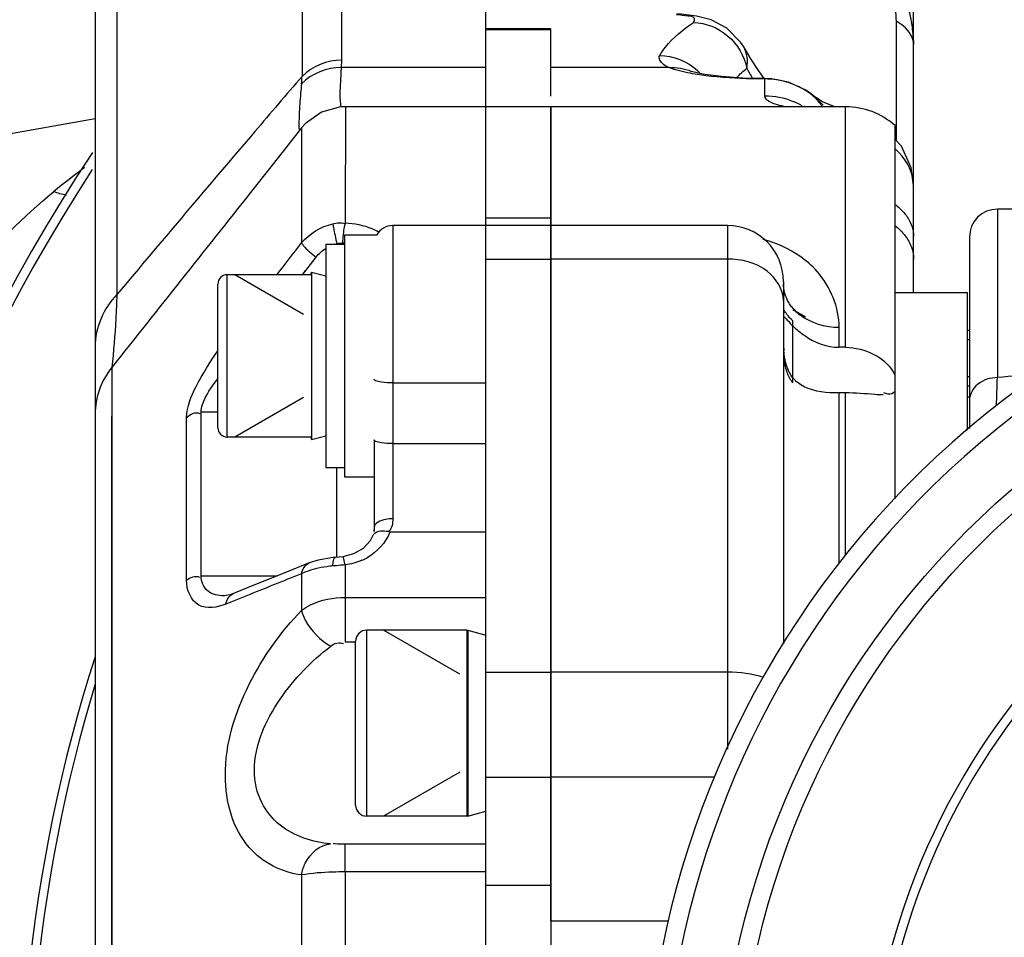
# Model space of a CAD drawing. Header units: millimetres. Extents: x 0 to 8410, y 0 to 5940.
# Tile 28 of 122: x 2863 to 2916, y 5150 to 5199. Entities that reach past the tile are written whole.
import ezdxf

# ---------------------------------------------------------------- set-up
doc = ezdxf.new("R2010")
doc.units = ezdxf.units.MM
doc.header["$LTSCALE"] = 462.55
doc.layers.get('0').update_dxf_attribs({"linetype": 'CONTINUOUS'})
for name, color, linetype in [('204102000021_DXF_DIMENSION', 7, 'CONTINUOUS'), ('304102000014DXF_CONTINUOUS_LINE', 7, 'CONTINUOUS'), ('304102000015DXF_CONTINUOUS_LINE', 7, 'CONTINUOUS'), ('304102000021DXF_CONTINUOUS_LINE', 7, 'CONTINUOUS'), ('304102000022DXF_CONTINUOUS_LINE', 7, 'CONTINUOUS'), ('304104000081DXF_CONTINUOUS_LINE', 7, 'CONTINUOUS'), ('304104000095DXF_CONTINUOUS_LINE', 7, 'CONTINUOUS'), ('304104000105DXF_CONTINUOUS_LINE', 7, 'CONTINUOUS'), ('304105000070DXF_CONTINUOUS_LINE', 7, 'CONTINUOUS'), ('304106000010DXF_CONTINUOUS_LINE', 7, 'CONTINUOUS'), ('304107000020DXF_CONTINUOUS_LINE', 7, 'CONTINUOUS'), ('304302000097DXF_CONTINUOUS_LINE', 7, 'CONTINUOUS'), ('501023000058DXF_CONTINUOUS_LINE', 7, 'CONTINUOUS'), ('501023000061DXF_CONTINUOUS_LINE', 7, 'CONTINUOUS'), ('501023000068DXF_CONTINUOUS_LINE', 7, 'CONTINUOUS'), ('604006000002DXF_CONTINUOUS_LINE', 7, 'CONTINUOUS'), ('604006000006DXF_CONTINUOUS_LINE', 7, 'CONTINUOUS')]:
    doc.layers.add(name, color=color, linetype=linetype)
doc.styles.get("Standard").update_dxf_attribs({"font": 'txt', "width": 0.7})
doc.dimstyles.new('DIMSTYLE_1', dxfattribs={"dimtxt": 65, "dimasz": 50, "dimexe": 1, "dimexo": 0, "dimgap": 1.625, "dimtad": 1, "dimdsep": 46, "dimtxsty": 'Standard', "dimblk": '_FILLED', "dimblk1": '_FILLED', "dimblk2": '_FILLED', "dimcen": 0.09, "dimclrt": 5, "dimazin": 2, "dimtp": 0.5, "dimtm": 0.5, "dimtfac": 1, "dimtofl": 0, "dimtmove": 0, "dimatfit": 3, "dimldrblk": '_FILLED', "dimfxl": 0, "dimtolj": 1, "dimarcsym": 0})

# ---------------------------------------------------------------- blocks, each defined once
blk = doc.blocks.new('_FILLED')
at = {"color": 0, "linetype": 'ByBlock'}
blk.add_solid([(0, 0), (-1, 0.17), (-1, -0.17)], dxfattribs=at)
blk = doc.blocks.new('*D1')
at = {"layer": '204102000021_DXF_DIMENSION', "color": 2, "linetype": 'Continuous'}
for p, q in [((2704.267, 4817.376), (2704.267, 5406.016)), ((2945.767, 5283.107), (2945.767, 5406.016)), ((2704.267, 5396.016), (2825.017, 5396.016)), ((2945.767, 5396.016), (2825.017, 5396.016))]:
    blk.add_line(p, q, dxfattribs=at)
at = {"layer": '204102000021_DXF_DIMENSION', "color": 2, "linetype": 'Continuous', "xscale": 50, "yscale": 50, "zscale": 50, "rotation": 180}
blk.add_blockref('_FILLED', (2704.267, 5396.016), dxfattribs=at)
at = {"layer": '204102000021_DXF_DIMENSION', "color": 2, "linetype": 'Continuous', "xscale": 50, "yscale": 50, "zscale": 50}
blk.add_blockref('_FILLED', (2945.767, 5396.016), dxfattribs=at)

msp = doc.modelspace()

# ---------------------------------------------------------------- linework, layer by layer
at = {"layer": '304102000014DXF_CONTINUOUS_LINE', "color": 9, "linetype": 'Continuous'}
msp.add_circle((2945.767, 5139.258), 45.5, dxfattribs=at)
at = {"layer": '304102000014DXF_CONTINUOUS_LINE', "color": 7, "linetype": 'Continuous'}
msp.add_circle((2945.767, 5139.258), 44.5, dxfattribs=at)
msp.add_arc((2945.767, 5139.258), 49.5, 123.4608, 208.5392, dxfattribs=at)
at = {"layer": '304102000014DXF_CONTINUOUS_LINE', "color": 9, "linetype": 'Continuous'}
msp.add_arc((2945.767, 5139.258), 48.5, 123.4608, 208.5392, dxfattribs=at)
at = {"layer": '304102000015DXF_CONTINUOUS_LINE', "color": 9, "linetype": 'Continuous'}
msp.add_line((2915.267, 5188.758), (2915.267, 5179.703), dxfattribs=at)
at = {"layer": '304102000015DXF_CONTINUOUS_LINE', "color": 7, "linetype": 'Continuous'}
for p, q in [((2923.384, 5188.758), (2915.267, 5188.758)), ((2913.767, 5187.258), (2913.767, 5176.965))]:
    msp.add_line(p, q, dxfattribs=at)
for centre, radius, start, end in [((2915.267, 5187.258), 1.5, 90, 180), ((2945.767, 5139.258), 49.5, 123.4608, 208.5392)]:
    msp.add_arc(centre, radius, start, end, dxfattribs=at)
at = {"layer": '304102000015DXF_CONTINUOUS_LINE', "color": 9, "linetype": 'Continuous'}
for centre, radius, start, end in [((2921.694, 5121.307), 58.749, 94.02045, 96.28121), ((2767.409, 5183.125), 147.898, 358.08659, 358.67401)]:
    msp.add_arc(centre, radius, start, end, dxfattribs=at)
msp.add_open_spline([(2915.267, 5179.703), (2914.893, 5179.703), (2914.161, 5179.501), (2913.767, 5178.801), (2913.767, 5178.477)], degree=3, knots=[0, 0, 0, 0, 0.535413, 1, 1, 1, 1], dxfattribs=at)
at = {"layer": '304102000021DXF_CONTINUOUS_LINE', "color": 7, "linetype": 'Continuous'}
msp.add_line((2866.767, 5193.603), (2833.461, 5187.73), dxfattribs=at)
at = {"layer": '304102000021DXF_CONTINUOUS_LINE', "color": 9, "linetype": 'Continuous'}
msp.add_arc((2898.921, 5147.62), 54.336, 127.0223, 129.2572, dxfattribs=at)
msp.add_open_spline([(2853.982, 5176.117), (2854.701, 5177.457), (2857.601, 5182.412), (2861.262, 5187.017), (2864.537, 5189.693)], degree=3, knots=[0, 0, 0, 0, 0.264477, 1, 1, 1, 1], dxfattribs=at)
msp.add_open_spline([(2865.225, 5189.512), (2864.991, 5189.549), (2864.76, 5189.612), (2864.537, 5189.693)], degree=3, dxfattribs=at)
at = {"layer": '304102000022DXF_CONTINUOUS_LINE', "color": 7, "linetype": 'Continuous'}
for p, q in [((2887.767, 5198.437), (2887.767, 5234.012)), ((2910.767, 5184.258), (2910.767, 5209.846)), ((2891.267, 5198.437), (2887.767, 5198.437)), ((2891.267, 5194.822), (2891.267, 5198.437)), ((2910.763, 5197.809), (2910.767, 5197.6)), ((2901.632, 5197.478), (2901.632, 5197.48)), ((2898.815, 5196.16), (2898.82, 5196.158)), ((2898.899, 5196.133), (2898.82, 5196.158)), ((2905.353, 5194.867), (2905.347, 5194.873)), ((2905.873, 5194.53), (2905.354, 5194.867)), ((2907.11, 5194.258), (2891.267, 5194.258)), ((2891.267, 5150.515), (2891.267, 5194.256)), ((2906.539, 5194.258), (2905.873, 5194.53)), ((2909.767, 5173.184), (2909.767, 5193.246)), ((2910.11, 5192.139), (2909.767, 5192.498)), ((2900.767, 5187.874), (2891.267, 5187.874)), ((2903.767, 5184.875), (2903.767, 5165.393)), ((2904.267, 5179.718), (2904.267, 5182.749)), ((2907.11, 5181.333), (2906.767, 5181.333)), ((2904.267, 5179.425), (2904.267, 5179.709)), ((2907.11, 5178.884), (2906.767, 5178.884))]:
    msp.add_line(p, q, dxfattribs=at)
at = {"layer": '304102000022DXF_CONTINUOUS_LINE', "color": 9, "linetype": 'Continuous'}
for p, q in [((2909.821, 5198.854), (2909.821, 5192.442)), ((2897.621, 5196.373), (2891.267, 5196.373)), ((2902.767, 5195.752), (2902.767, 5195.777)), ((2902.767, 5194.852), (2902.767, 5195.752)), ((2905.533, 5194.689), (2905.353, 5194.867)), ((2907.11, 5181.333), (2907.11, 5194.258)), ((2900.767, 5187.874), (2900.767, 5159.744)), ((2900.767, 5186.076), (2891.267, 5186.076)), ((2906.767, 5181.333), (2906.767, 5182.396)), ((2906.767, 5169.696), (2906.767, 5178.884)), ((2907.11, 5170.153), (2907.11, 5178.884)), ((2900.767, 5163.874), (2891.267, 5163.874)), ((2900.073, 5158.236), (2891.267, 5158.236)), ((2891.267, 5150.515), (2897.573, 5150.515))]:
    msp.add_line(p, q, dxfattribs=at)
at = {"layer": '304102000022DXF_CONTINUOUS_LINE', "color": 2, "linetype": 'Continuous'}
msp.add_line((2904.267, 5183.374), (2904.959, 5182.974), dxfattribs=at)
at = {"layer": '304102000022DXF_CONTINUOUS_LINE', "color": 7, "linetype": 'Continuous'}
for points in [[(2901.632, 5197.478), (2901.469, 5197.735), (2900.721, 5198.486), (2899.886, 5198.924), (2899.093, 5199.132), (2898.278, 5199.227), (2898.022, 5199.241)], [(2902.767, 5195.777), (2901.587, 5195.803), (2900.439, 5195.881), (2899.536, 5195.996), (2898.976, 5196.111), (2898.899, 5196.133)], [(2905.347, 5194.873), (2904.967, 5195.145), (2904.038, 5195.578), (2903.135, 5195.761), (2902.767, 5195.777)], [(2910.767, 5190.029), (2910.643, 5190.975), (2910.11, 5192.139)]]:
    msp.add_lwpolyline(points, dxfattribs=at)
at = {"layer": '304102000022DXF_CONTINUOUS_LINE', "color": 9, "linetype": 'Continuous'}
for centre, radius, start, end in [((2904.274, 5197.608), 6.492, 1.7692, 10.4118), ((2897.086, 5193.99), 3.026, 43.4828, 47.1814), ((2919.084, 5205.601), 19.614, 208.2176, 210.0283), ((2902.762, 5191.551), 4.201, 71.5609, 89.9375), ((2902.8, 5191.677), 4.069, 67.6976, 71.5043), ((2902.803, 5191.685), 4.061, 62.293, 67.6986), ((2902.81, 5191.698), 4.046, 59.4327, 62.292), ((2902.817, 5191.71), 4.032, 53.0958, 59.4348), ((2902.78, 5190.868), 3.981, 60.0329, 67.6012), ((2902.865, 5191.773), 3.952, 47.5468, 53.1018), ((2919.782, 5209.907), 20.847, 226.8833, 228.2796), ((2901.978, 5191.614), 4.701, 33.8157, 40.858), ((2907.364, 5189.258), 3.65, 43.9371, 48.727), ((2908.473, 5187.015), 2.359, 32.3802, 36.9814), ((2906.161, 5185.053), 2.483, 221.3006, 224.0964), ((2906.273, 5185.164), 2.641, 224.1466, 231.9463), ((2945.767, 5139.258), 82.551, 163.15238, 186.14327)]:
    msp.add_arc(centre, radius, start, end, dxfattribs=at)
at = {"layer": '304102000022DXF_CONTINUOUS_LINE', "color": 7, "linetype": 'Continuous'}
for centre, radius, start, end in [((2907.11, 5190.258), 4, 48.378, 90), ((2900.767, 5184.874), 3, 0, 90), ((2907.585, 5185.879), 4.744, 226.0166, 228.1908), ((2907.615, 5185.904), 4.782, 228.117, 235.5605), ((2909.906, 5181.658), 6.135, 183.0563, 184.8676), ((2945.767, 5139.258), 83, 162.14819, 186.69135)]:
    msp.add_arc(centre, radius, start, end, dxfattribs=at)
at = {"layer": '304102000022DXF_CONTINUOUS_LINE', "color": 9, "linetype": 'Continuous'}
for points, knots in [([(2904.767, 5203.35), (2906.014, 5203.481), (2908.894, 5202.789), (2910.401, 5200.182), (2910.66, 5198.781)], [0, 0, 0, 0, 0.468299, 1, 1, 1, 1]), ([(2906.983, 5201.539), (2907.578, 5201.693), (2909.278, 5201.408), (2909.821, 5199.709), (2909.821, 5198.854)], [0, 0, 0, 0, 0.418279, 1, 1, 1, 1]), ([(2897.119, 5197.02), (2897.209, 5197.177), (2897.697, 5197.876), (2898.377, 5198.419), (2898.934, 5198.788)], [0, 0, 0, 0, 0.21345, 1, 1, 1, 1]), ([(2898.934, 5198.788), (2898.999, 5198.832), (2899.007, 5199.121), (2898.511, 5199.121), (2898.232, 5199.192), (2898.022, 5199.204)], [0, 0, 0, 0, 0.196229, 0.474235, 1, 1, 1, 1]), ([(2898.934, 5198.788), (2899.596, 5198.766), (2900.946, 5198.236), (2901.668, 5196.984), (2901.801, 5196.327)], [0, 0, 0, 0, 0.497056, 1, 1, 1, 1]), ([(2910.767, 5197.6), (2910.767, 5197.976), (2910.411, 5198.497), (2909.962, 5198.778), (2909.821, 5198.854)], [0, 0, 0, 0, 0.701755, 1, 1, 1, 1]), ([(2897.621, 5196.373), (2897.518, 5196.418), (2897.265, 5196.515), (2897.03, 5196.867), (2897.119, 5197.02)], [0, 0, 0, 0, 0.38765, 1, 1, 1, 1]), ([(2899.277, 5195.971), (2899.102, 5195.996), (2898.542, 5196.09), (2897.981, 5196.219), (2897.621, 5196.373)], [0, 0, 0, 0, 0.311025, 1, 1, 1, 1]), ([(2902.767, 5195.752), (2902.44, 5195.752), (2901.274, 5195.771), (2900.107, 5195.85), (2899.277, 5195.971)], [0, 0, 0, 0, 0.280422, 1, 1, 1, 1]), ([(2903.898, 5194.255), (2903.745, 5194.286), (2903.365, 5194.38), (2902.767, 5194.574), (2902.767, 5194.852)], [0, 0, 0, 0, 0.359796, 1, 1, 1, 1]), ([(2903.767, 5183.847), (2903.767, 5184.448), (2902.909, 5185.757), (2901.506, 5186.076), (2900.767, 5186.076)], [0, 0, 0, 0, 0.448469, 1, 1, 1, 1]), ([(2906.767, 5182.396), (2906.767, 5183.477), (2906.122, 5185.018), (2904.986, 5185.989), (2904.65, 5186.224)], [0, 0, 0, 0, 0.725123, 1, 1, 1, 1]), ([(2904.296, 5183.414), (2904.237, 5183.481), (2904.128, 5183.62), (2904.036, 5183.771), (2903.995, 5183.848)], [0, 0, 0, 0, 0.505842, 1, 1, 1, 1])]:
    msp.add_open_spline(points, degree=3, knots=knots, dxfattribs=at)
at = {"layer": '304102000022DXF_CONTINUOUS_LINE', "color": 7, "linetype": 'Continuous'}
for points in [[(2902.717, 5195.8), (2902.326, 5196.34), (2901.961, 5196.9), (2901.632, 5197.479)], [(2909.767, 5187.869), (2909.969, 5187.71), (2910.157, 5187.528), (2910.314, 5187.323)], [(2910.314, 5187.323), (2910.456, 5187.137), (2910.574, 5186.929), (2910.652, 5186.708)], [(2910.652, 5186.708), (2910.727, 5186.498), (2910.767, 5186.272), (2910.767, 5186.048)], [(2904.911, 5181.96), (2905.45, 5181.592), (2906.114, 5181.333), (2906.767, 5181.333)], [(2907.11, 5181.333), (2908.12, 5181.333), (2909.355, 5180.774), (2909.752, 5179.845)], [(2903.937, 5180.351), (2903.856, 5180.605), (2903.815, 5180.872), (2903.793, 5181.137)], [(2904.28, 5179.692), (2904.125, 5179.885), (2904.012, 5180.115), (2903.937, 5180.351)], [(2904.876, 5179.217), (2904.649, 5179.332), (2904.439, 5179.494), (2904.28, 5179.692)], [(2906.767, 5178.884), (2906.127, 5178.884), (2905.447, 5178.929), (2904.876, 5179.217)]]:
    msp.add_open_spline(points, degree=3, dxfattribs=at)
at = {"layer": '304102000022DXF_CONTINUOUS_LINE', "color": 9, "linetype": 'Continuous'}
for points in [[(2901.801, 5196.327), (2901.879, 5196.707), (2901.824, 5197.141), (2901.632, 5197.478)], [(2897.119, 5197.02), (2897.845, 5197.011), (2898.61, 5196.704), (2899.143, 5196.21)], [(2897.621, 5196.373), (2898.025, 5196.395), (2898.444, 5196.321), (2898.815, 5196.16)], [(2901.245, 5195.826), (2901.422, 5196.001), (2901.609, 5196.168), (2901.801, 5196.327)], [(2902.767, 5194.852), (2903.287, 5194.852), (2903.816, 5194.747), (2904.297, 5194.549)], [(2910.767, 5190.029), (2910.766, 5190.67), (2910.437, 5191.328), (2909.992, 5191.791)], [(2909.805, 5188.988), (2910.01, 5188.827), (2910.201, 5188.642), (2910.357, 5188.433)], [(2910.465, 5188.278), (2910.648, 5187.989), (2910.767, 5187.639), (2910.767, 5187.297)], [(2904.65, 5186.224), (2904.057, 5186.638), (2903.378, 5186.943), (2902.68, 5187.135)], [(2903.995, 5183.848), (2903.851, 5184.122), (2903.767, 5184.439), (2903.767, 5184.749)], [(2906.767, 5182.396), (2906.023, 5182.396), (2905.23, 5182.626), (2904.645, 5183.085)], [(2902.709, 5163.595), (2902.088, 5163.801), (2901.421, 5163.874), (2900.767, 5163.874)]]:
    msp.add_open_spline(points, degree=3, dxfattribs=at)
at = {"layer": '304102000022DXF_CONTINUOUS_LINE', "color": 2, "linetype": 'Continuous'}
for points in [[(2904.267, 5182.749), (2904.144, 5182.873), (2903.953, 5183.098), (2903.806, 5183.319), (2903.774, 5183.374), (2903.769, 5183.374)], [(2903.767, 5181.324), (2903.767, 5181.096), (2903.783, 5180.635), (2903.939, 5179.937), (2904.141, 5179.582), (2904.267, 5179.425)]]:
    msp.add_open_spline(points, degree=3, dxfattribs=at)
at = {"layer": '304102000022DXF_CONTINUOUS_LINE', "color": 7, "linetype": 'Continuous'}
for points, knots in [([(2903.772, 5182.929), (2903.773, 5182.94), (2903.774, 5182.958), (2903.79, 5182.974), (2903.796, 5182.974)], [0, 0, 0, 0, 0.641818, 1, 1, 1, 1]), ([(2903.796, 5182.974), (2903.817, 5182.974), (2903.867, 5182.916), (2903.91, 5182.873), (2903.939, 5182.839)], [0, 0, 0, 0, 0.315712, 1, 1, 1, 1]), ([(2903.939, 5182.839), (2903.989, 5182.784), (2904.102, 5182.656), (2904.221, 5182.533), (2904.291, 5182.466)], [0, 0, 0, 0, 0.434961, 1, 1, 1, 1]), ([(2909.121, 5178.774), (2908.972, 5178.774), (2908.302, 5178.821), (2907.632, 5178.884), (2907.11, 5178.884)], [0, 0, 0, 0, 0.221872, 1, 1, 1, 1]), ([(2909.752, 5178.946), (2909.666, 5178.854), (2909.429, 5178.772), (2909.234, 5178.862), (2909.158, 5178.896)], [0, 0, 0, 0, 0.599601, 1, 1, 1, 1])]:
    msp.add_open_spline(points, degree=3, knots=knots, dxfattribs=at)
at = {"layer": '304104000081DXF_CONTINUOUS_LINE', "color": 7, "linetype": 'Continuous'}
for radius, start, end in [(37.5, 356.2602, 323.7398), (37, 353.3512, 326.6488)]:
    msp.add_arc((2945.767, 5139.258), radius, start, end, dxfattribs=at)
at = {"layer": '304104000095DXF_CONTINUOUS_LINE', "color": 7, "linetype": 'Continuous'}
for radius, start, end in [(95, 146.4246, 264.25129), (94.5, 146.88961, 264.21154)]:
    msp.add_arc((2945.767, 5139.258), radius, start, end, dxfattribs=at)
at = {"layer": '304104000105DXF_CONTINUOUS_LINE', "color": 7, "linetype": 'Continuous'}
for p, q in [((2887.767, 5196.598), (2887.767, 5198.419)), ((2887.767, 5198.419), (2891.267, 5198.419)), ((2891.267, 5196.99), (2891.267, 5198.419)), ((2887.767, 5082.813), (2887.767, 5194.258)), ((2891.267, 5194.258), (2887.767, 5194.258)), ((2891.267, 5194.258), (2891.267, 5082.813)), ((2891.267, 5187.874), (2887.767, 5187.874))]:
    msp.add_line(p, q, dxfattribs=at)
at = {"layer": '304104000105DXF_CONTINUOUS_LINE', "color": 9, "linetype": 'Continuous'}
for p, q in [((2891.267, 5188.272), (2887.767, 5188.272)), ((2887.767, 5186.076), (2891.267, 5186.076)), ((2887.767, 5163.874), (2891.267, 5163.874)), ((2887.767, 5158.236), (2891.267, 5158.236)), ((2887.767, 5152.428), (2891.267, 5152.428))]:
    msp.add_line(p, q, dxfattribs=at)
at = {"layer": '304105000070DXF_CONTINUOUS_LINE', "color": 7, "linetype": 'Continuous'}
for p, q in [((2879.167, 5186.874), (2879.167, 5174.874)), ((2879.167, 5186.874), (2880.167, 5186.874)), ((2879.167, 5174.874), (2880.167, 5174.874))]:
    msp.add_line(p, q, dxfattribs=at)
at = {"layer": '304106000010DXF_CONTINUOUS_LINE', "color": 7, "linetype": 'Continuous'}
for p, q in [((2880.167, 5187.374), (2880.167, 5174.374)), ((2880.167, 5187.374), (2881.921, 5187.374)), ((2880.167, 5174.374), (2881.767, 5174.374))]:
    msp.add_line(p, q, dxfattribs=at)
at = {"layer": '304107000020DXF_CONTINUOUS_LINE', "color": 7, "linetype": 'Continuous'}
for p, q in [((2866.767, 5220.71), (2866.767, 5100.675)), ((2887.767, 5194.258), (2887.767, 5215.933)), ((2887.767, 5194.258), (2880.219, 5194.258)), ((2887.767, 5185.186), (2887.767, 5194.253)), ((2887.767, 5187.874), (2882.767, 5187.874)), ((2881.767, 5176.368), (2881.767, 5171.43)), ((2881.767, 5171.655), (2881.748, 5171.43)), ((2881.681, 5171.187), (2881.556, 5170.944)), ((2879.694, 5170.044), (2879.572, 5170.034)), ((2880.083, 5170.083), (2879.694, 5170.044))]:
    msp.add_line(p, q, dxfattribs=at)
at = {"layer": '304107000020DXF_CONTINUOUS_LINE', "color": 9, "linetype": 'Continuous'}
for p, q in [((2880.01, 5214.963), (2880.01, 5196.762)), ((2877.889, 5214.136), (2877.888, 5195.893)), ((2867.938, 5205.082), (2867.939, 5184.164)), ((2880.01, 5196.762), (2879.996, 5196.373)), ((2887.767, 5196.373), (2879.996, 5196.373)), ((2880.219, 5194.258), (2880.214, 5188.027)), ((2877.866, 5193.119), (2877.866, 5186.94)), ((2882.767, 5187.874), (2882.767, 5172.12)), ((2877.908, 5185.234), (2878.649, 5186.181)), ((2877.908, 5185.234), (2878.082, 5185.457)), ((2867.66, 5180.255), (2867.653, 5098.16)), ((2882.767, 5179.419), (2887.767, 5179.419)), ((2872.459, 5169.06), (2872.468, 5177.871)), ((2872.468, 5177.871), (2873.367, 5177.871)), ((2871.679, 5168.82), (2871.687, 5177.56)), ((2882.767, 5176.16), (2887.767, 5176.16)), ((2879.767, 5170.044), (2879.767, 5174.874)), ((2887.767, 5171.406), (2882.612, 5171.406)), ((2878.267, 5169.746), (2878.275, 5169.749)), ((2877.866, 5169.168), (2877.866, 5167.198)), ((2880.211, 5169.644), (2880.211, 5165.505)), ((2872.459, 5169.06), (2876.566, 5169.06)), ((2874.863, 5167.968), (2873.799, 5167.541)), ((2880.211, 5167.89), (2887.767, 5167.89)), ((2880.211, 5165.505), (2880.767, 5165.505)), ((2880.209, 5153.148), (2880.209, 5154.642)), ((2887.767, 5154.642), (2880.209, 5154.642)), ((2877.866, 5152.983), (2877.866, 5113.337)), ((2880.209, 5153.148), (2880.209, 5112.906)), ((2887.767, 5153.148), (2880.209, 5153.148))]:
    msp.add_line(p, q, dxfattribs=at)
at = {"layer": '304107000020DXF_CONTINUOUS_LINE', "color": 7, "linetype": 'Continuous'}
for points in [[(2880.219, 5194.258), (2879.964, 5194.247), (2878.942, 5193.972), (2878.079, 5193.36), (2877.866, 5193.119)], [(2877.866, 5193.119), (2876.628, 5191.555), (2875.113, 5189.646)], [(2881.556, 5170.944), (2881.18, 5170.532), (2880.651, 5170.229), (2880.083, 5170.083)], [(2878.275, 5169.749), (2876.964, 5169.221), (2875.293, 5168.547), (2874.204, 5168.105)], [(2879.572, 5170.034), (2878.753, 5169.9), (2878.267, 5169.746)], [(2874.204, 5168.105), (2874.014, 5168.038), (2873.73, 5167.984), (2873.688, 5167.983)]]:
    msp.add_lwpolyline(points, dxfattribs=at)
at = {"layer": '304107000020DXF_CONTINUOUS_LINE', "color": 9, "linetype": 'Continuous'}
for points in [[(2879.767, 5186.897), (2879.859, 5186.923), (2879.957, 5186.936), (2880.065, 5186.935)], [(2867.66, 5180.255), (2867.657, 5178.98), (2867.654, 5176.301), (2867.651, 5172.312), (2867.649, 5167.161), (2867.644, 5146.694)]]:
    msp.add_lwpolyline(points, dxfattribs=at)
for centre, radius, start, end in [((2871.91, 5196.095), 5.981, 354.2305, 358.0602), ((2880.217, 5184.964), 1.985, 103.1228, 105.0357), ((2879.777, 5183.831), 3.117, 82.7672, 84.6936), ((2879.854, 5172.753), 3.123, 293.6039, 299.3523), ((2880.157, 5162.758), 6.854, 95.131, 97.8947), ((2882.733, 5136.369), 33.367, 95.1582, 95.4541), ((2895.239, 4995.96), 174.332, 94.94502, 95.1026)]:
    msp.add_arc(centre, radius, start, end, dxfattribs=at)
at = {"layer": '304107000020DXF_CONTINUOUS_LINE', "color": 7, "linetype": 'Continuous'}
msp.add_arc((2882.767, 5186.874), 1, 90, 149.3636, dxfattribs=at)
at = {"layer": '304107000020DXF_CONTINUOUS_LINE', "color": 9, "linetype": 'Continuous'}
for points in [[(2880.01, 5196.762), (2879.246, 5196.762), (2878.431, 5196.43), (2877.888, 5195.893)], [(2879.996, 5196.373), (2879.227, 5196.374), (2878.405, 5196.038), (2877.861, 5195.494)], [(2875.113, 5189.646), (2872.626, 5186.518), (2870.142, 5183.387), (2867.66, 5180.255)], [(2877.866, 5186.94), (2878.281, 5187.448), (2878.903, 5187.826), (2879.543, 5187.969)], [(2879.543, 5187.969), (2879.754, 5188.017), (2879.993, 5188.062), (2880.193, 5187.978)], [(2880.214, 5188.027), (2880.702, 5187.991), (2881.195, 5187.898), (2881.649, 5187.715)], [(2881.649, 5187.715), (2881.782, 5187.661), (2881.913, 5187.598), (2882.038, 5187.525)], [(2876.534, 5185.234), (2876.978, 5185.803), (2877.422, 5186.372), (2877.866, 5186.94)], [(2878.649, 5186.181), (2878.79, 5186.362), (2878.966, 5186.521), (2879.16, 5186.643)], [(2867.939, 5184.164), (2867.22, 5183.454), (2866.767, 5182.379), (2866.767, 5181.369)], [(2867.66, 5180.255), (2867.099, 5179.565), (2866.767, 5178.631), (2866.767, 5177.741)], [(2882.767, 5179.419), (2882.563, 5179.419), (2882.358, 5179.43), (2882.157, 5179.462)], [(2871.687, 5177.56), (2871.856, 5177.736), (2872.175, 5177.896), (2872.387, 5177.774)], [(2882.767, 5176.16), (2882.563, 5176.16), (2882.358, 5176.172), (2882.157, 5176.204)], [(2882.767, 5172.12), (2882.767, 5171.889), (2882.742, 5171.604), (2882.564, 5171.456)], [(2882.612, 5171.406), (2882.391, 5170.833), (2881.92, 5170.332), (2881.385, 5170.031)], [(2882.612, 5171.406), (2882.355, 5171.472), (2882.04, 5171.497), (2881.819, 5171.351)], [(2877.866, 5169.168), (2877.901, 5169.399), (2878.051, 5169.655), (2878.267, 5169.746)], [(2881.104, 5169.892), (2880.821, 5169.768), (2880.518, 5169.684), (2880.211, 5169.644)], [(2877.866, 5169.168), (2876.865, 5168.768), (2875.864, 5168.368), (2874.863, 5167.968)], [(2878.612, 5169.432), (2878.436, 5169.388), (2878.261, 5169.334), (2878.091, 5169.267)], [(2879.216, 5169.547), (2879.013, 5169.519), (2878.811, 5169.482), (2878.612, 5169.432)], [(2871.679, 5168.82), (2871.866, 5168.97), (2872.16, 5169.083), (2872.379, 5168.986)], [(2873.799, 5167.541), (2873.837, 5167.77), (2873.989, 5168.018), (2874.204, 5168.105)], [(2879.429, 5165.277), (2879.614, 5165.421), (2879.914, 5165.527), (2880.12, 5165.414)]]:
    msp.add_open_spline(points, degree=3, dxfattribs=at)
for points, knots in [([(2879.996, 5196.373), (2879.979, 5196.12), (2879.945, 5195.408), (2879.898, 5194.683), (2879.98, 5194.23)], [0, 0, 0, 0, 0.35499, 1, 1, 1, 1]), ([(2877.888, 5195.893), (2877.041, 5194.904), (2873.708, 5191.008), (2870.394, 5187.097), (2867.939, 5184.164)], [0, 0, 0, 0, 0.253965, 1, 1, 1, 1]), ([(2877.861, 5195.494), (2877.844, 5195.328), (2877.792, 5194.773), (2877.75, 5194.217), (2877.734, 5193.827)], [0, 0, 0, 0, 0.299685, 1, 1, 1, 1]), ([(2877.734, 5193.827), (2877.729, 5193.717), (2877.735, 5193.442), (2877.683, 5193.137), (2877.764, 5192.986)], [0, 0, 0, 0, 0.389426, 1, 1, 1, 1]), ([(2879.543, 5187.969), (2879.551, 5187.906), (2879.614, 5187.546), (2879.695, 5187.189), (2879.767, 5186.897)], [0, 0, 0, 0, 0.175498, 1, 1, 1, 1]), ([(2880.214, 5188.027), (2880.193, 5187.964), (2880.11, 5187.605), (2880.078, 5187.236), (2880.065, 5186.935)], [0, 0, 0, 0, 0.180197, 1, 1, 1, 1]), ([(2877.866, 5186.94), (2877.888, 5186.889), (2878.118, 5186.599), (2878.401, 5186.367), (2878.649, 5186.181)], [0, 0, 0, 0, 0.15246, 1, 1, 1, 1]), ([(2867.939, 5184.164), (2867.92, 5183.726), (2867.858, 5182.421), (2867.768, 5181.116), (2867.66, 5180.255)], [0, 0, 0, 0, 0.335943, 1, 1, 1, 1]), ([(2871.687, 5177.56), (2871.688, 5178.141), (2872.239, 5179.417), (2872.93, 5180.533), (2873.365, 5181.141)], [0, 0, 0, 0, 0.437063, 1, 1, 1, 1]), ([(2872.468, 5177.871), (2872.468, 5178.001), (2872.623, 5178.66), (2873.028, 5179.215), (2873.358, 5179.637)], [0, 0, 0, 0, 0.194579, 1, 1, 1, 1]), ([(2882.157, 5179.462), (2882.101, 5179.471), (2881.98, 5179.5), (2881.767, 5179.539), (2881.767, 5179.626)], [0, 0, 0, 0, 0.391277, 1, 1, 1, 1]), ([(2882.157, 5176.204), (2882.101, 5176.212), (2881.98, 5176.242), (2881.767, 5176.281), (2881.767, 5176.368)], [0, 0, 0, 0, 0.391277, 1, 1, 1, 1]), ([(2882.767, 5172.12), (2882.639, 5172.12), (2882.293, 5172.095), (2881.767, 5171.905), (2881.767, 5171.655)], [0, 0, 0, 0, 0.337727, 1, 1, 1, 1]), ([(2881.753, 5171.296), (2881.737, 5171.28), (2881.709, 5171.246), (2881.689, 5171.207), (2881.681, 5171.187)], [0, 0, 0, 0, 0.507785, 1, 1, 1, 1]), ([(2881.819, 5171.351), (2881.807, 5171.342), (2881.784, 5171.325), (2881.763, 5171.306), (2881.753, 5171.296)], [0, 0, 0, 0, 0.509029, 1, 1, 1, 1]), ([(2879.544, 5169.585), (2879.549, 5169.648), (2879.57, 5169.788), (2879.594, 5170.037), (2879.694, 5170.044)], [0, 0, 0, 0, 0.386866, 1, 1, 1, 1]), ([(2880.211, 5169.644), (2880.191, 5169.753), (2880.146, 5169.852), (2880.124, 5170.089), (2880.083, 5170.083)], [0, 0, 0, 0, 0.724548, 1, 1, 1, 1]), ([(2878.091, 5169.267), (2878.052, 5169.252), (2877.977, 5169.22), (2877.902, 5169.185), (2877.866, 5169.167)], [0, 0, 0, 0, 0.511559, 1, 1, 1, 1]), ([(2873.799, 5167.541), (2873.349, 5167.361), (2872.151, 5167.126), (2871.678, 5168.32), (2871.679, 5168.82)], [0, 0, 0, 0, 0.492197, 1, 1, 1, 1]), ([(2873.687, 5167.983), (2873.393, 5167.983), (2872.731, 5168.093), (2872.459, 5168.754), (2872.459, 5169.06)], [0, 0, 0, 0, 0.489876, 1, 1, 1, 1]), ([(2877.866, 5167.197), (2878.013, 5167.311), (2878.723, 5167.739), (2879.573, 5167.89), (2880.211, 5167.89)], [0, 0, 0, 0, 0.225508, 1, 1, 1, 1]), ([(2877.866, 5152.983), (2876.813, 5153.102), (2874.422, 5154.36), (2873.334, 5158.727), (2874.795, 5163.288), (2876.739, 5166.034), (2877.866, 5167.198)], [0, 0, 0, 0, 0.184992, 0.421194, 0.717205, 1, 1, 1, 1]), ([(2877.866, 5167.197), (2877.907, 5167.017), (2878.232, 5166.238), (2878.865, 5165.605), (2879.429, 5165.277)], [0, 0, 0, 0, 0.220866, 1, 1, 1, 1]), ([(2879.428, 5154.658), (2878.465, 5154.734), (2876.937, 5155.222), (2875.567, 5156.872), (2875.058, 5159.39), (2876.518, 5162.565), (2878.396, 5164.469), (2879.429, 5165.277)], [0, 0, 0, 0, 0.203629, 0.312908, 0.437904, 0.723524, 1, 1, 1, 1]), ([(2877.866, 5152.983), (2877.903, 5153.203), (2878.118, 5153.962), (2878.859, 5154.625), (2879.428, 5154.658)], [0, 0, 0, 0, 0.28145, 1, 1, 1, 1]), ([(2880.209, 5154.642), (2880.028, 5154.642), (2879.822, 5154.64), (2879.602, 5154.65), (2879.575, 5154.665)], [0, 0, 0, 0, 0.85801, 1, 1, 1, 1]), ([(2880.209, 5153.148), (2879.987, 5153.148), (2879.204, 5153.133), (2878.418, 5153.08), (2877.866, 5152.983)], [0, 0, 0, 0, 0.284502, 1, 1, 1, 1])]:
    msp.add_open_spline(points, degree=3, knots=knots, dxfattribs=at)
at = {"layer": '304302000097DXF_CONTINUOUS_LINE', "color": 7, "linetype": 'Continuous'}
for p, q in [((2913.667, 5184.258), (2909.767, 5184.258)), ((2913.667, 5176.888), (2913.667, 5184.258))]:
    msp.add_line(p, q, dxfattribs=at)
msp.add_arc((2913.667, 5177.758), 0.9, 83.5036, 88.7467, dxfattribs=at)
at = {"layer": '501023000058DXF_CONTINUOUS_LINE', "color": 9, "linetype": 'Continuous'}
msp.add_line((2881.367, 5156.139), (2881.367, 5166.139), dxfattribs=at)
at = {"layer": '501023000058DXF_CONTINUOUS_LINE', "color": 7, "linetype": 'Continuous'}
for p, q in [((2886.767, 5166.139), (2881.367, 5166.139)), ((2886.767, 5156.139), (2886.767, 5166.139)), ((2880.767, 5156.739), (2880.767, 5165.539)), ((2886.767, 5156.139), (2881.367, 5156.139))]:
    msp.add_line(p, q, dxfattribs=at)
at = {"layer": '501023000058DXF_CONTINUOUS_LINE', "color": 2, "linetype": 'Continuous'}
for p, q in [((2886.367, 5163.77), (2882.263, 5166.139)), ((2886.367, 5158.508), (2882.263, 5156.139))]:
    msp.add_line(p, q, dxfattribs=at)
at = {"layer": '501023000058DXF_CONTINUOUS_LINE', "color": 7, "linetype": 'Continuous'}
for centre, start, end in [((2881.367, 5165.539), 90, 180), ((2881.367, 5156.739), 180, 270)]:
    msp.add_arc(centre, 0.6, start, end, dxfattribs=at)
at = {"layer": '501023000061DXF_CONTINUOUS_LINE', "color": 7, "linetype": 'Continuous'}
for p, q in [((2913.767, 5182.241), (2913.667, 5182.241)), ((2913.767, 5179.241), (2913.667, 5179.241))]:
    msp.add_line(p, q, dxfattribs=at)
at = {"layer": '501023000061DXF_CONTINUOUS_LINE', "color": 2, "linetype": 'Continuous'}
for p, q in [((2913.767, 5181.741), (2913.667, 5181.741)), ((2913.767, 5179.741), (2913.667, 5179.741))]:
    msp.add_line(p, q, dxfattribs=at)
at = {"layer": '501023000068DXF_CONTINUOUS_LINE', "color": 9, "linetype": 'Continuous'}
msp.add_line((2873.867, 5176.514), (2873.867, 5185.234), dxfattribs=at)
at = {"layer": '501023000068DXF_CONTINUOUS_LINE', "color": 7, "linetype": 'Continuous'}
for p, q in [((2878.356, 5185.234), (2873.867, 5185.234)), ((2873.367, 5177.014), (2873.367, 5184.734)), ((2878.356, 5176.514), (2873.867, 5176.514))]:
    msp.add_line(p, q, dxfattribs=at)
at = {"layer": '501023000068DXF_CONTINUOUS_LINE', "color": 2, "linetype": 'Continuous'}
for p, q in [((2877.967, 5183.105), (2874.279, 5185.234)), ((2877.967, 5178.643), (2874.279, 5176.514))]:
    msp.add_line(p, q, dxfattribs=at)
at = {"layer": '501023000068DXF_CONTINUOUS_LINE', "color": 7, "linetype": 'Continuous'}
for centre, start, end in [((2873.867, 5184.734), 90, 180), ((2873.867, 5177.014), 180, 270)]:
    msp.add_arc(centre, 0.5, start, end, dxfattribs=at)
at = {"layer": '604006000002DXF_CONTINUOUS_LINE', "color": 7, "linetype": 'Continuous'}
for p, q in [((2878.356, 5185.234), (2878.392, 5185.374)), ((2878.392, 5185.374), (2878.392, 5176.374)), ((2878.392, 5185.374), (2879.167, 5185.174)), ((2878.392, 5176.374), (2879.167, 5176.574)), ((2878.356, 5176.514), (2878.392, 5176.374))]:
    msp.add_line(p, q, dxfattribs=at)
at = {"layer": '604006000006DXF_CONTINUOUS_LINE', "color": 7, "linetype": 'Continuous'}
for p, q in [((2886.767, 5166.003), (2886.806, 5166.139)), ((2886.806, 5166.139), (2886.806, 5156.139)), ((2886.806, 5166.139), (2887.767, 5165.862)), ((2886.767, 5156.275), (2886.806, 5156.139)), ((2886.806, 5156.139), (2887.767, 5156.416))]:
    msp.add_line(p, q, dxfattribs=at)

# ---------------------------------------------------------------- dimensions: what is measured, and where the dimension line sits
at = {"layer": '204102000021_DXF_DIMENSION', "color": 2, "linetype": 'Continuous'}
dim = msp.add_linear_dim(base=(2704.267, 5396.016), p1=(2945.767, 5283.107), p2=(2704.267, 4817.376), angle=180, dimstyle='DIMSTYLE_1', dxfattribs=at)
dim.commit()
dim.dimension.update_dxf_attribs({"geometry": '*D1', "text_midpoint": (2711.267, 5396.016), "dimtype": 160})

doc.saveas('drawing.dxf')
